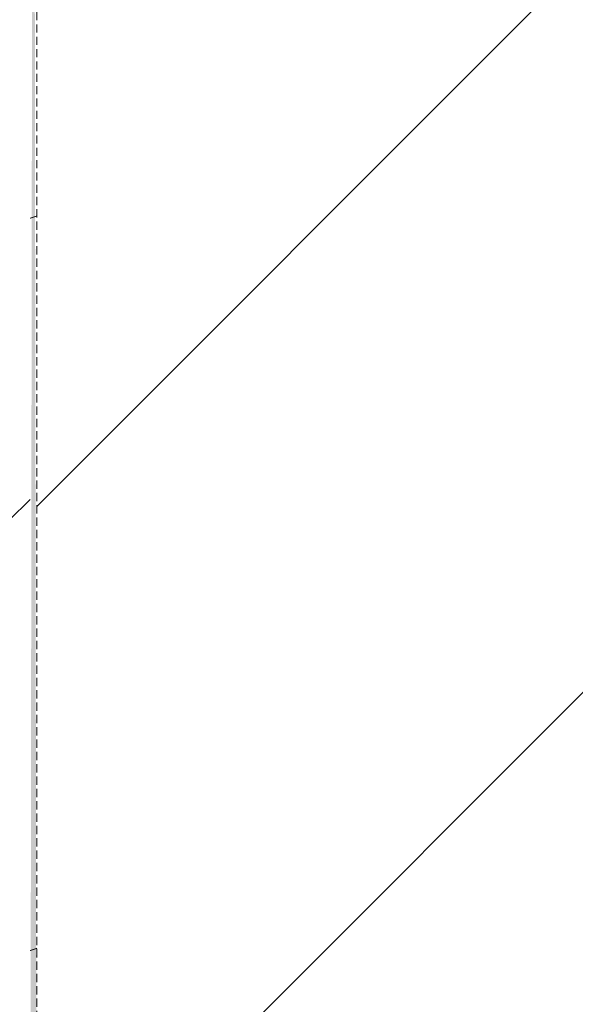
# Model space of a CAD drawing. Header units: millimetres. Extents: x 16156 to 91527, y 4646 to 113494.
# Tile 192 of 210: x 35834 to 36156, y 66585 to 67155. Entities that reach past the tile are written whole.
import ezdxf

# ---------------------------------------------------------------- set-up
doc = ezdxf.new("R2010")
doc.units = ezdxf.units.MM
doc.linetypes.add('ARC Demolished', pattern=[7.14375, 4.7625, -2.38125])
for name, color, linetype, lineweight in [('A--AR9__AlgVoorz', 1, 'Continuous', 9), ('A--L74__VasteSanitaireVoorz', 1, 'ARC Demolished', 9), ('A--L82__LosseGebruikersInvent', 1, 'ARC Demolished', 9)]:
    doc.layers.add(name, color=color, linetype=linetype, lineweight=lineweight)
pattern_1 = [(135, (67715.44, -36801.75), (-212.132, -212.132), [])]
pattern_2 = [(315, (-67000.44, 35670.5), (212.132, 212.132), [])]

# ---------------------------------------------------------------- blocks, each defined once
blk = doc.blocks.new('73_FU_Keukentop - Type 1-V231-AB-Begane grond - slooptekening')
at = {"layer": 'A--L82__LosseGebruikersInvent'}
h = blk.add_hatch(dxfattribs=at)
h.set_pattern_fill('FP_63', color=256, style=0, pattern_type=2)
h.set_pattern_definition(pattern_1)
h.paths.add_polyline_path([(1430, -957.5), (1430, 957.5), (-1430, 957.5), (-1425.57, -957.5), (1417.57, -957.5)])
h = blk.add_hatch(dxfattribs=at)
h.set_pattern_fill('FP_63', color=256, style=0, pattern_type=2)
h.set_pattern_definition(pattern_1)
h.paths.add_polyline_path([(1430, -957.5), (1430, 957.5), (-1430, 957.5), (-1425.57, -957.5), (1417.57, -957.5)])
blk.add_line((-1430, -957.5), (1430, -957.5), dxfattribs=at)
blk = doc.blocks.new('FP_306-AB-Begane grond - slooptekening')
at = {"layer": 'A--L74__VasteSanitaireVoorz', "color": 240, "linetype": 'Continuous'}
for p, q in [((-384.67, -169.75), (-384.57, -170.04)), ((-384.67, -169.75), (-384.57, -170.04)), ((-384.57, -170.04), (-384.47, -170.34)), ((-384.57, -170.04), (-384.47, -170.34)), ((-384.47, -170.34), (-384.38, -170.63)), ((-384.47, -170.34), (-384.38, -170.63)), ((-384.38, -170.63), (-384.28, -170.92)), ((-384.38, -170.63), (-384.28, -170.92)), ((-384.28, -170.92), (-384.18, -171.22)), ((-384.28, -170.92), (-384.18, -171.22)), ((39.59, -169.75), (39.69, -170.04)), ((39.59, -169.75), (39.69, -170.04)), ((39.69, -170.04), (39.79, -170.34)), ((39.69, -170.04), (39.79, -170.34)), ((39.79, -170.34), (39.89, -170.63)), ((39.79, -170.34), (39.89, -170.63)), ((39.89, -170.63), (39.99, -170.92)), ((39.89, -170.63), (39.99, -170.92)), ((39.99, -170.92), (40.09, -171.22)), ((39.99, -170.92), (40.09, -171.22)), ((-384.18, -171.22), (-384.08, -171.51)), ((-384.18, -171.22), (-384.08, -171.51)), ((-384.08, -171.51), (-383.98, -171.8)), ((-384.08, -171.51), (-383.98, -171.8)), ((-383.98, -171.8), (-383.88, -172.09)), ((-383.98, -171.8), (-383.88, -172.09)), ((-383.88, -172.09), (-383.79, -172.37)), ((-383.88, -172.09), (-383.79, -172.37)), ((-383.79, -172.37), (-383.69, -172.66)), ((-383.79, -172.37), (-383.69, -172.66)), ((-383.69, -172.66), (-383.59, -172.95)), ((-383.69, -172.66), (-383.59, -172.95)), ((-383.59, -172.95), (-383.49, -173.23)), ((-383.59, -172.95), (-383.49, -173.23)), ((-383.49, -173.23), (-383.39, -173.51)), ((-383.49, -173.23), (-383.39, -173.51)), ((-383.39, -173.51), (-383.3, -173.79)), ((-383.39, -173.51), (-383.3, -173.79)), ((40.09, -171.22), (40.18, -171.51)), ((40.09, -171.22), (40.18, -171.51)), ((40.18, -171.51), (40.28, -171.8)), ((40.18, -171.51), (40.28, -171.8)), ((40.28, -171.8), (40.38, -172.09)), ((40.28, -171.8), (40.38, -172.09)), ((40.38, -172.09), (40.48, -172.37)), ((40.38, -172.09), (40.48, -172.37)), ((40.48, -172.37), (40.58, -172.66)), ((40.48, -172.37), (40.58, -172.66)), ((40.58, -172.66), (40.67, -172.95)), ((40.58, -172.66), (40.67, -172.95)), ((40.67, -172.95), (40.77, -173.23)), ((40.67, -172.95), (40.77, -173.23)), ((40.77, -173.23), (40.87, -173.51)), ((40.77, -173.23), (40.87, -173.51)), ((40.87, -173.51), (40.97, -173.79)), ((40.87, -173.51), (40.97, -173.79))]:
    blk.add_line(p, q, dxfattribs=at)
blk = doc.blocks.new('52_PF_FB_Gutter_rectangle - End Outlet - 1430mm_W_ x 300mm_L_ x 60mm_H_ x 160mm_Dia_ 2-V305-AB-Begane grond - slooptekening')
at = {"layer": 'A--L74__VasteSanitaireVoorz', "linetype": 'Continuous'}
h = blk.add_hatch(dxfattribs=at)
h.set_pattern_fill('FP_83', color=256, style=0, pattern_type=2)
h.set_pattern_definition(pattern_2)
h.paths.add_polyline_path([(-695, -169.75), (715, -169.75), (715, -157.75), (-695, -157.75)])
h = blk.add_hatch(dxfattribs=at)
h.set_pattern_fill('FP_83', color=256, style=0, pattern_type=2)
h.set_pattern_definition(pattern_2)
h.paths.add_polyline_path([(-695, -169.75), (715, -169.75), (715, -157.75), (-695, -157.75)])
blk.add_blockref('FP_306-AB-Begane grond - slooptekening', (0, 0), dxfattribs=at)

msp = doc.modelspace()

# ---------------------------------------------------------------- hatches: boundary and pattern name
at = {"layer": 'A--AR9__AlgVoorz'}
h = msp.add_hatch(color=7, dxfattribs=at)
h.paths.add_polyline_path([(34992.21, 66090.94), (35035.69, 66090.94), (35035.69, 66103.44), (44949.11, 66103.44), (44949.11, 69721.44), (44914.25, 69721.44), (44914.25, 68707.44), (43114.25, 68707.44), (43114.25, 69721.44), (41917.26, 69725.44), (41917.26, 70221.44), (43114.25, 70224.13), (43114.25, 72321.44), (41917.26, 72325.44), (41917.26, 72821.44), (43114.25, 72829.12), (43114.25, 73543.44), (44914.25, 73543.44), (44914.25, 72821.44), (44949.11, 72821.44), (44946.01, 73925.94), (39384.05, 73925.94), (39384.05, 73938.44), (33209.25, 73938.44), (33209.25, 72383.44), (32470.07, 72383.44), (32470.07, 70583.44), (33209.25, 70583.44), (33209.25, 66383.44), (32470.07, 66383.44), (32470.07, 66090.94), (34835.58, 66090.94)])
h.paths.add_polyline_path([(37637.57, 66285.44), (35496.75, 66289.44), (35500.75, 66304.27), (35844.25, 66305.44), (35840.25, 69126.62), (35496.75, 69129.44), (35496.77, 69144.27), (38106.75, 69141.01), (38102.75, 69126.62), (37759.25, 69125.44), (37763.25, 66304.27), (38106.75, 66297.88), (38106.75, 66286.62), (37759.25, 66285.44)])
h.paths.add_polyline_path([(35828.25, 66305.44), (35824.38, 66305.44), (35828.25, 69125.44), (35844.11, 69125.44), (35840.25, 66305.44)])
h.paths.add_polyline_path([(38104.75, 66305.44), (38086.88, 66305.44), (38090.75, 69125.44), (38106.61, 69125.44), (38105.58, 66305.44)])
h.paths.add_polyline_path([(35497.28, 66305.44), (35496.88, 66305.44), (35500.75, 69125.44), (35516.61, 69125.44), (35512.75, 66305.44), (35497.92, 66305.44)])
h.paths.add_polyline_path([(38070.1, 66305.44), (37978.2, 66305.44), (37978.2, 69125.44), (38071.54, 69125.44), (38070.54, 66305.44)])
h.paths.add_polyline_path([(37759.78, 66305.44), (37759.38, 66305.44), (37763.25, 69125.44), (37779.11, 69125.44), (37775.25, 66305.44), (37760.42, 66305.44)])
h.paths.add_polyline_path([(38084.75, 66305.44), (38071.88, 66305.44), (38075.75, 69125.44), (38086.68, 69125.44), (38085.27, 66305.44)])
h.paths.add_polyline_path([(35517.02, 66305.44), (35516.82, 66305.44), (35518.75, 69125.44), (35531.61, 69125.44), (35527.75, 66305.44), (35517.33, 66305.44)])
h.paths.add_polyline_path([(35769.58, 66305.44), (35715.7, 66305.44), (35715.7, 69125.44), (35809.04, 69125.44), (35807.6, 66305.44)])
h.paths.add_polyline_path([(35822.25, 66305.44), (35809.38, 66305.44), (35813.25, 69125.44), (35824.18, 69125.44), (35822.77, 66305.44)])
h.paths.add_polyline_path([(37779.52, 66305.44), (37779.32, 66305.44), (37781.25, 69125.44), (37794.11, 69125.44), (37790.25, 66305.44), (37779.83, 66305.44)])
h.paths.add_polyline_path([(37871.06, 66305.44), (37794.46, 66305.44), (37795.9, 69125.44), (37887.79, 69125.44), (37887.79, 66305.44)])
h.paths.add_polyline_path([(35536.08, 66305.44), (35531.96, 66305.44), (35536.08, 69125.44), (35625.29, 69125.44), (35625.29, 66305.44)])
h.paths.add_polyline_path([(42495.26, 69741.44), (42497.26, 69741.44), (42495.26, 69743.44)])
h.paths.add_polyline_path([(42708.75, 69741.44), (43079.79, 69741.44), (43079.79, 70201.44), (42554.72, 70201.44), (42554.72, 69741.44)])
h.paths.add_polyline_path([(43095.26, 69741.44), (43097.26, 69741.44), (43095.26, 69743.44)])
h.paths.add_polyline_path([(42307.54, 69741.44), (42479.79, 69741.44), (42479.79, 70201.44), (41954.72, 70201.44), (41954.72, 69741.44), (42074.04, 69741.44)])
h.paths.add_polyline_path([(41937.26, 69741.44), (41939.26, 69743.44), (41937.26, 69993.95)])
h.paths.add_polyline_path([(44914.25, 70221.44), (44949.11, 70221.44), (44949.11, 72321.44), (44914.25, 72321.44), (44914.25, 70278.26)])
h.paths.add_polyline_path([(37759.25, 70683.44), (35496.75, 70687.44), (35500.75, 70702.27), (35844.25, 70703.44), (35840.25, 73524.62), (35496.75, 73527.44), (35500.75, 73542.27), (38106.75, 73539.44), (38102.75, 73524.62), (37759.25, 73523.44), (37763.25, 70702.27), (38106.75, 70699.44), (38102.75, 70684.62), (37759.26, 70684.62)])
h.paths.add_polyline_path([(35527.75, 70703.44), (35516.82, 70703.44), (35518.75, 73523.44), (35531.61, 73523.44), (35528.78, 70703.44)])
h.paths.add_polyline_path([(35512.75, 70703.44), (35496.88, 70703.44), (35500.75, 73523.44), (35516.61, 73523.44), (35513.78, 70703.44)])
h.paths.add_polyline_path([(35533.4, 70703.44), (35531.96, 70703.44), (35536.08, 73523.44), (35625.29, 73523.44), (35625.29, 70703.44), (35536.08, 70703.44)])
h.paths.add_polyline_path([(35715.7, 70703.44), (35715.7, 73523.44), (35809.04, 73523.44), (35807.6, 70703.44), (35769.58, 70703.44)])
h.paths.add_polyline_path([(37759.46, 70703.44), (37759.38, 70703.44), (37763.25, 73523.44), (37779.11, 73523.44), (37775.25, 70703.44), (37759.78, 70703.44)])
h.paths.add_polyline_path([(37781.25, 70703.44), (37779.32, 70703.44), (37781.25, 73523.44), (37794.11, 73523.44), (37790.25, 70703.44)])
h.paths.add_polyline_path([(37794.46, 70703.44), (37795.9, 73523.44), (37887.79, 73523.44), (37887.79, 70703.44), (37794.72, 70703.44)])
h.paths.add_polyline_path([(35809.78, 70703.44), (35809.38, 70703.44), (35813.25, 73523.44), (35824.18, 73523.44), (35822.25, 70703.44), (35810.42, 70703.44)])
h.paths.add_polyline_path([(38087.92, 70703.44), (38086.88, 70703.44), (38090.75, 73523.44), (38106.61, 73523.44), (38102.75, 70703.44), (38088.75, 70703.44)])
h.paths.add_polyline_path([(35824.78, 70703.44), (35824.38, 70707), (35828.25, 73523.44), (35844.11, 73523.44), (35840.25, 70703.44), (35825.42, 70703.44)])
h.paths.add_polyline_path([(38086.68, 70703.44), (38071.88, 70703.44), (38075.75, 73523.44), (38086.68, 73523.44), (38086.68, 70846.89)])
h.paths.add_polyline_path([(37978.2, 70703.44), (37978.2, 73523.44), (38071.54, 73523.44), (38070.1, 70703.44)])
h.paths.add_polyline_path([(41209.25, 71043.44), (40509.25, 71043.44), (40509.25, 73543.44), (41209.25, 73543.44), (41209.25, 71415.52)])
h.paths.add_polyline_path([(42774.53, 72341.44), (43079.79, 72341.44), (43079.79, 72801.44), (42554.72, 72801.44), (42554.72, 72341.44), (42734.16, 72341.44)])
h.paths.add_polyline_path([(42074.04, 72341.44), (42479.79, 72341.44), (42479.79, 72801.44), (41954.72, 72801.44), (41954.72, 72341.44)])
h.paths.add_polyline_path([(42537.26, 72341.44), (42539.26, 72343.44), (42537.26, 72552.77)])
h.paths.add_polyline_path([(43095.26, 72341.44), (43097.26, 72341.44), (43095.26, 72343.44)])
h.paths.add_polyline_path([(42495.26, 72341.44), (42497.26, 72341.44), (42495.26, 72343.44)])

# ---------------------------------------------------------------- block references
at = {"layer": 'A--L74__VasteSanitaireVoorz', "rotation": 89.99999999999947}
msp.add_blockref('52_PF_FB_Gutter_rectangle - End Outlet - 1430mm_W_ x 300mm_L_ x 60mm_H_ x 160mm_Dia_ 2-V305-AB-Begane grond - slooptekening', (35670.5, 67000.44), dxfattribs=at)
at = {"layer": 'A--L82__LosseGebruikersInvent', "rotation": 269.9999999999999}
msp.add_blockref('73_FU_Keukentop - Type 1-V231-AB-Begane grond - slooptekening', (36801.75, 67715.44), dxfattribs=at)

doc.saveas('drawing.dxf')
